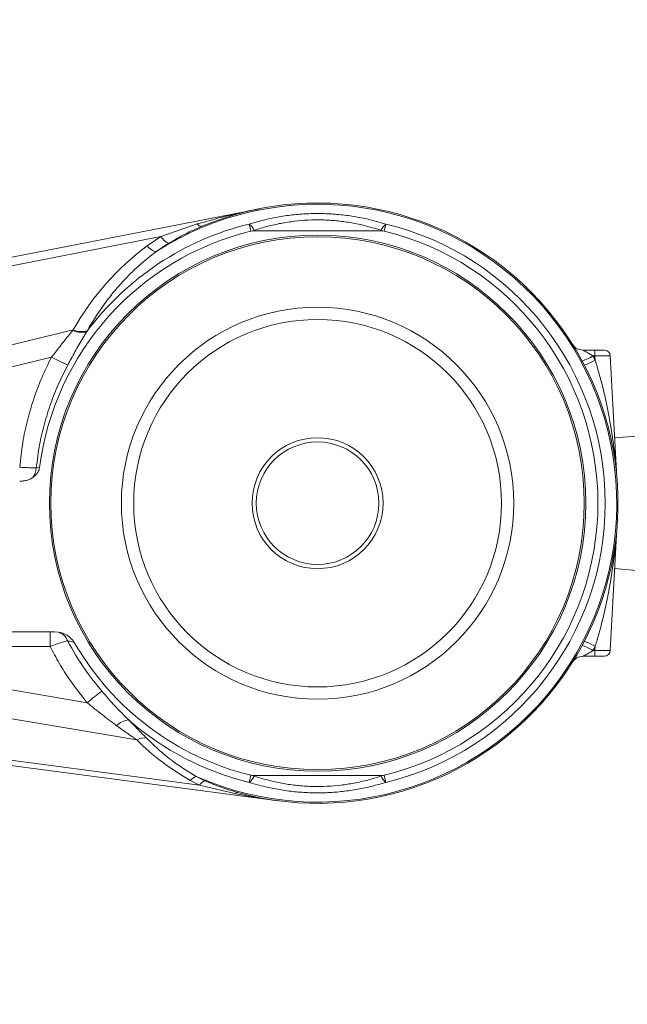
# Model space of a CAD drawing. Header units: millimetres. Extents: x 0 to 16820, y 0 to 11880.
# Tile 34 of 122: x 3584 to 3782, y 8051 to 8372. Entities that reach past the tile are written whole.
import ezdxf

# ---------------------------------------------------------------- set-up
doc = ezdxf.new("R2010")
doc.units = ezdxf.units.MM
doc.header["$LTSCALE"] = 20
doc.linetypes.add('PHANTOM', pattern=[12.7, 6.35, -1.27, 1.27, -1.27, 1.27, -1.27])
doc.styles.add('SLDTEXTSTYLE0', font='TXT', dxfattribs={"width": 0.605})
doc.dimstyles.new('SLDDIMSTYLE0', dxfattribs={"dimtxt": 140, "dimasz": 100, "dimexe": 0, "dimexo": 0.0625, "dimgap": 35, "dimtad": 1, "dimtoh": 1, "dimdec": 0, "dimrnd": 1e-09, "dimzin": 12, "dimdsep": 46, "dimtxsty": 'SLDTEXTSTYLE0', "dimsah": 1, "dimcen": 0.09, "dimadec": 0, "dimazin": 0, "dimtfac": 1, "dimtofl": 0, "dimtmove": 0, "dimatfit": 3, "dimfxl": 1, "dimfrac": 2, "dimtolj": 1, "dimtzin": 12, "dimarcsym": 0})

# ---------------------------------------------------------------- blocks, each defined once
blk = doc.blocks.new('*D5')
at = {"color": 7, "linetype": 'Continuous', "lineweight": 0}
for p, q in [((2720.78, 9015.29), (5150.78, 9015.29)), ((5120.78, 9015.29), (5120.78, 6644.47)), ((2871.03, 6644.47), (5150.78, 6644.47))]:
    blk.add_line(p, q, dxfattribs=at)
for points in [[(5120.78, 9015.29), (5105.78, 8915.29), (5135.78, 8915.29)], [(5120.78, 6644.47), (5135.78, 6744.47), (5105.78, 6744.47)]]:
    blk.add_solid(points, dxfattribs=at)
at = {"color": 7, "linetype": 'Continuous', "lineweight": 0, "insert": (4940.31, 7616), "char_height": 140, "attachment_point": 1, "rotation": 90, "style": 'SLDTEXTSTYLE0'}
blk.add_mtext('2371', dxfattribs=at)

msp = doc.modelspace()

# ---------------------------------------------------------------- linework, layer by layer
at = {"color": 7, "linetype": 'Continuous', "lineweight": 0}
for p, q in [((3573.04, 8293.19), (3661.91, 8310.63)), ((3660.53, 8303.43), (3660.03, 8303.42)), ((3660.53, 8303.43), (3701.03, 8303.43)), ((3701.54, 8303.42), (3701.03, 8303.43)), ((3767.32, 8264.47), (3771.27, 8264.47)), ((3771.27, 8264.47), (3774.26, 8264.47)), ((3776.26, 8262.57), (3778.24, 8224.81)), ((3784.83, 8236.39), (3777.67, 8235.76)), ((3778.24, 8204.12), (3776.26, 8166.36)), ((3777.67, 8193.17), (3784.83, 8192.54)), ((3566.68, 8172.47), (3594.9, 8172.47)), ((3596.16, 8172.38), (3594.9, 8172.47)), ((3771.27, 8164.47), (3767.32, 8164.47)), ((3774.26, 8164.47), (3771.27, 8164.47)), ((3668.01, 8117.3), (3512.53, 8137.74)), ((3660.03, 8125.51), (3660.53, 8125.51)), ((3660.53, 8125.51), (3701.03, 8125.51)), ((3701.03, 8125.51), (3701.54, 8125.51)), ((3654.28, 8120.13), (3654.7, 8120))]:
    msp.add_line(p, q, dxfattribs=at)
at = {"color": 8, "linetype": 'Continuous', "lineweight": 0}
for p, q in [((3629.61, 8301.54), (3641.54, 8305.63)), ((3659.05, 8303.3), (3658.48, 8305.61)), ((3703.08, 8305.61), (3702.52, 8303.3)), ((3629.61, 8301.54), (3573.35, 8290.5)), ((3625.17, 8298.5), (3629.61, 8301.54)), ((3660.09, 8303.56), (3660.53, 8303.43)), ((3701.03, 8303.43), (3701.48, 8303.56)), ((3632.18, 8299.33), (3627.99, 8296.56)), ((3569.07, 8263.27), (3601.09, 8271.08)), ((3600.91, 8270.86), (3601.09, 8271.08)), ((3605.67, 8270.78), (3605.52, 8270.5)), ((3593.97, 8262.15), (3568.71, 8255.99)), ((3771.27, 8262.57), (3770.62, 8262.57)), ((3771.27, 8262.57), (3771.27, 8264.47)), ((3771.34, 8261.2), (3771.27, 8262.57)), ((3589, 8225.98), (3590.07, 8226.07)), ((3593.49, 8172.47), (3593.49, 8167.73)), ((3593.49, 8167.73), (3566.68, 8167.73)), ((3770.62, 8166.36), (3771.27, 8166.36)), ((3771.27, 8166.36), (3771.34, 8167.74)), ((3771.27, 8166.36), (3771.27, 8164.47)), ((3551.46, 8158.49), (3605.64, 8149.31)), ((3621.78, 8137.2), (3554.25, 8148.65)), ((3512.29, 8139.51), (3642.25, 8122.43)), ((3642.25, 8122.43), (3639.25, 8123.98)), ((3641.2, 8125.25), (3644.04, 8123.87)), ((3658.48, 8123.32), (3659.05, 8125.64)), ((3660.53, 8125.51), (3660.09, 8125.38)), ((3701.48, 8125.38), (3701.03, 8125.51)), ((3702.52, 8125.64), (3703.08, 8123.32)), ((3653.76, 8119.64), (3642.25, 8122.43))]:
    msp.add_line(p, q, dxfattribs=at)
at = {"color": 7, "linetype": 'Continuous', "lineweight": 0}
for radius in [87.5, 87, 64, 59.99, 21.38, 20]:
    msp.add_circle((3680.78, 8214.47), radius, dxfattribs=at)
at = {"color": 7, "linetype": 'Continuous', "lineweight": 30}
msp.add_arc((2720.78, 7139.47), 1875.82, 300, 180, dxfattribs=at)
at = {"color": 7, "linetype": 'PHANTOM', "lineweight": 30}
msp.add_arc((2720.78, 7139.47), 1203.01, 352.93959, 127.06041, dxfattribs=at)
at = {"color": 8, "linetype": 'Continuous', "lineweight": 0}
for centre, radius, start, end in [((3680.78, 8214.47), 97.6, 246.0776, 122.7423), ((3680.78, 8214.47), 93.84, 103.7487, 143.3334), ((3642.9, 8306.52), 1.62, 213.1472, 275.2466), ((3655.03, 8301.25), 5.56, 24.4567, 51.6186), ((3706.54, 8301.25), 5.56, 128.3814, 155.5433), ((3680.78, 8214.47), 93.84, 283.7487, 76.2513), ((3634.89, 8305.08), 6.36, 213.886, 244.85), ((3674.69, 8296.49), 16.22, 154.1638, 154.692), ((3686.88, 8296.49), 16.22, 25.308, 25.8362), ((3630.26, 8302.89), 6.73, 220.7989, 250.2573), ((3603.69, 8276.73), 6.49, 244.6282, 286.3439), ((3603.77, 8276.88), 6.39, 245.2056, 287.2266), ((3634.39, 8338.77), 86.62, 242.1906, 246.0995), ((3759.77, 8280.71), 21.13, 290.2643, 300.8688), ((3680.78, 8214.26), 102, 27.3992, 28.2726), ((3760.84, 8279.36), 20.98, 289.33, 300.0165), ((3583.4, 8226.31), 5.61, 320.4731, 356.6746), ((3595.03, 8168.13), 4.4, 18.9361, 75.0286), ((3760.84, 8149.57), 20.98, 59.9835, 70.67), ((3759.77, 8148.22), 21.13, 59.1312, 69.7357), ((3680.78, 8214.68), 102, 331.7274, 332.6008), ((3664.66, 8079.96), 91.07, 126.5722, 130.3998), ((3620.26, 8136.29), 7.51, 98.545, 132.492), ((3680.78, 8214.47), 93.84, 228.9381, 256.2513), ((3624.2, 8132.78), 5.03, 81.0955, 118.6613), ((3642.55, 8121.03), 4.42, 107.7318, 138.2785), ((3645.56, 8120.16), 4.01, 112.2054, 145.4377), ((3655.03, 8127.68), 5.56, 308.3814, 335.5433), ((3674.69, 8132.44), 16.22, 205.308, 205.8362), ((3686.88, 8132.44), 16.22, 334.1638, 334.692), ((3706.54, 8127.68), 5.56, 204.4567, 231.6186), ((3654.56, 8118.93), 1.08, 82.7161, 138.5895)]:
    msp.add_arc(centre, radius, start, end, dxfattribs=at)
at = {"color": 7, "linetype": 'Continuous', "lineweight": 0}
for centre, radius, start, end in [((3680.78, 8214.47), 98, 254.565, 112.6482), ((3680.78, 8214.47), 91.45, 103.7487, 172.7111), ((3660.09, 8299.04), 4.38, 90.8433, 103.7487), ((3701.48, 8299.04), 4.38, 76.2513, 89.1567), ((3680.78, 8214.47), 91.45, 283.7487, 76.2513), ((3767.32, 8268.47), 4, 211.9657, 270), ((3774.26, 8262.47), 2, 3, 90), ((3782.24, 8225.02), 4, 183, 185.9406), ((3680.78, 8214.47), 91.45, 209.7964, 256.2513), ((3774.26, 8166.47), 2, 270, 357), ((3767.32, 8160.47), 4, 90, 148.0343), ((3660.09, 8129.89), 4.38, 256.2513, 269.1567), ((3701.48, 8129.89), 4.38, 270.8433, 283.7487)]:
    msp.add_arc(centre, radius, start, end, dxfattribs=at)
at = {"color": 8, "linetype": 'Continuous', "lineweight": 0}
for centre, major_axis, ratio, start_param, end_param in [((3678.21, 8225.95), (-19.68, 87.92), 0.984858, 0.416629, 0.828684), ((3771.26, 8262.47), (5, 0.1), 0.020885, 0.000657, 1.568714), ((3771.26, 8166.47), (5, -0.1), 0.020885, 4.714471, 6.282528), ((3678.05, 8197.44), (13.23, 82.35), 0.963826, 2.532348, 2.803585)]:
    msp.add_ellipse(centre, major_axis=major_axis, ratio=ratio, start_param=start_param, end_param=end_param, dxfattribs=at)
for points, knots in [([(3641.54, 8305.63), (3645.13, 8306.64), (3651.85, 8308.52), (3658.68, 8310), (3661.89, 8310.63), (3661.91, 8310.63)], [0, 0, 0, 0, 0.5318548, 0.9969305, 1, 1, 1, 1]), ([(3658.48, 8305.61), (3659.99, 8306.05), (3663, 8306.94), (3667.69, 8307.92), (3672.51, 8308.63), (3677.39, 8309.02), (3682.27, 8309.08), (3687.14, 8308.83), (3692.02, 8308.23), (3697.39, 8307.24), (3701.02, 8306.21), (3703.08, 8305.61)], [0, 0, 0, 0, 0.105357, 0.210702, 0.318726, 0.426741, 0.532403, 0.638067, 0.746913, 0.855773, 1, 1, 1, 1]), ([(3701.48, 8303.56), (3699.56, 8304.14), (3696.26, 8305.16), (3691.37, 8306.13), (3686.9, 8306.73), (3682.32, 8307.01), (3677.72, 8306.95), (3673.21, 8306.57), (3668.77, 8305.88), (3664.37, 8304.9), (3661.52, 8304), (3660.09, 8303.56)], [0, 0, 0, 0, 0.144941, 0.250112, 0.355267, 0.464105, 0.572941, 0.678015, 0.783103, 0.891541, 1, 1, 1, 1]), ([(3643.05, 8304.91), (3641.19, 8304.09), (3637.48, 8302.44), (3633.95, 8300.37), (3632.18, 8299.33)], [0, 0, 0, 0, 0.498441, 1, 1, 1, 1]), ([(3627.99, 8296.56), (3626.24, 8295.17), (3622.73, 8292.38), (3618.29, 8288.03), (3614.48, 8283.76), (3611.23, 8279.59), (3608.26, 8275.27), (3606.53, 8272.27), (3605.67, 8270.78)], [0, 0, 0, 0, 0.188284, 0.378099, 0.532247, 0.686404, 0.843198, 1, 1, 1, 1]), ([(3593.97, 8262.15), (3594.4, 8262.68), (3595.79, 8264.41), (3598.07, 8267.43), (3599.96, 8269.71), (3600.91, 8270.86)], [0, 0, 0, 0, 0.179073, 0.585714, 1, 1, 1, 1]), ([(3605.52, 8270.5), (3604.64, 8269.07), (3602.87, 8266.18), (3600.85, 8262.47), (3599.66, 8260.25), (3599.29, 8259.57)], [0, 0, 0, 0, 0.406606, 0.817689, 1, 1, 1, 1]), ([(3583.61, 8226.2), (3583.9, 8228.92), (3584.44, 8234.04), (3586.04, 8241.46), (3588.09, 8248.5), (3590.68, 8255.45), (3592.87, 8259.91), (3593.97, 8262.15)], [0, 0, 0, 0, 0.217466, 0.410159, 0.603996, 0.801391, 1, 1, 1, 1]), ([(3767.32, 8264.47), (3767.33, 8264.46), (3767.35, 8264.45), (3767.54, 8264.35), (3767.97, 8264.11), (3768.71, 8263.7), (3769.62, 8263.18), (3770.29, 8262.77), (3770.62, 8262.57)], [0, 0, 0, 0, 0.074103, 0.135603, 0.295365, 0.495721, 0.74993, 1, 1, 1, 1]), ([(3599.29, 8259.57), (3598.26, 8257.54), (3596.19, 8253.47), (3593.67, 8247.05), (3591.59, 8240.4), (3589.94, 8233.36), (3589.33, 8228.51), (3589, 8225.98)], [0, 0, 0, 0, 0.193146, 0.387385, 0.585049, 0.783894, 1, 1, 1, 1]), ([(3771.34, 8261.2), (3772.15, 8258.42), (3773.77, 8252.84), (3775.48, 8245.01), (3776.62, 8238.5), (3777.29, 8233.85), (3777.67, 8230.71), (3777.89, 8228.62), (3778.03, 8227.23), (3778.11, 8226.31), (3778.17, 8225.67), (3778.2, 8225.25), (3778.23, 8225), (3778.23, 8224.89), (3778.24, 8224.84), (3778.24, 8224.81), (3778.24, 8224.81), (3778.24, 8224.81)], [0, 0, 0, 0, 0.231963, 0.465619, 0.642661, 0.763279, 0.844256, 0.898147, 0.933865, 0.957509, 0.973169, 0.986967, 0.992709, 0.99522, 0.997665, 0.999081, 1, 1, 1, 1]), ([(3583.61, 8226.2), (3584.1, 8226.18), (3585.36, 8226.11), (3587.34, 8226.02), (3588.45, 8225.99), (3589, 8225.98)], [0, 0, 0, 0, 0.2396452, 0.6195892, 1, 1, 1, 1]), ([(3778.24, 8204.12), (3778.24, 8204.12), (3778.24, 8204.12), (3778.24, 8204.08), (3778.23, 8203.94), (3778.18, 8203.34), (3777.95, 8200.77), (3777.24, 8194.25), (3775.95, 8186.2), (3774.21, 8178.17), (3772.85, 8172.83), (3771.84, 8169.36), (3771.39, 8167.89), (3771.34, 8167.74)], [0, 0, 0, 0, 0.001344, 0.002601, 0.006521, 0.015346, 0.054509, 0.216971, 0.545306, 0.710632, 0.876394, 0.987243, 1, 1, 1, 1]), ([(3599.18, 8169.56), (3598.83, 8169.45), (3597.97, 8169.2), (3595.97, 8168.55), (3594.31, 8168), (3593.49, 8167.73)], [0, 0, 0, 0, 0.2693113, 0.6403238, 1, 1, 1, 1]), ([(3599.18, 8169.56), (3601.02, 8166.35), (3604.32, 8160.57), (3608.52, 8155.4), (3610.4, 8153.09)], [0, 0, 0, 0, 0.553601, 1, 1, 1, 1]), ([(3601.42, 8169.02), (3601.18, 8169.08), (3600.34, 8169.29), (3599.66, 8169.44), (3599.18, 8169.56)], [0, 0, 0, 0, 0.286417, 1, 1, 1, 1]), ([(3605.64, 8149.31), (3603.67, 8151.79), (3600.4, 8155.93), (3596.45, 8162.16), (3594.48, 8165.87), (3593.49, 8167.73)], [0, 0, 0, 0, 0.4299285, 0.7143495, 1, 1, 1, 1]), ([(3770.62, 8166.36), (3770.21, 8166.11), (3769.42, 8165.63), (3768.4, 8165.05), (3767.73, 8164.69), (3767.43, 8164.53), (3767.33, 8164.47), (3767.32, 8164.47), (3767.32, 8164.47)], [0, 0, 0, 0, 0.310019, 0.601671, 0.797653, 0.887774, 0.959315, 1, 1, 1, 1]), ([(3610.4, 8153.09), (3611.8, 8151.47), (3614.62, 8148.22), (3617.63, 8145.22), (3619.15, 8143.71)], [0, 0, 0, 0, 0.49807, 1, 1, 1, 1]), ([(3615.19, 8141.82), (3613.6, 8143.02), (3610.39, 8145.42), (3607.23, 8148.01), (3605.64, 8149.31)], [0, 0, 0, 0, 0.497236, 1, 1, 1, 1]), ([(3619.15, 8143.71), (3620.15, 8142.68), (3622.16, 8140.61), (3624.03, 8138.71), (3624.97, 8137.76)], [0, 0, 0, 0, 0.496744, 1, 1, 1, 1]), ([(3621.78, 8137.2), (3620.71, 8137.95), (3618.55, 8139.44), (3616.31, 8141.03), (3615.19, 8141.82)], [0, 0, 0, 0, 0.497773, 1, 1, 1, 1]), ([(3624.97, 8137.76), (3626.4, 8136.37), (3629.26, 8133.58), (3634.59, 8129.3), (3638.83, 8126.7), (3641.2, 8125.25)], [0, 0, 0, 0, 0.303588, 0.609736, 1, 1, 1, 1]), ([(3644.04, 8123.87), (3645.77, 8123.12), (3649.12, 8121.68), (3652.61, 8120.64), (3654.28, 8120.13)], [0, 0, 0, 0, 0.518593, 1, 1, 1, 1]), ([(3660.09, 8125.38), (3662, 8124.79), (3665.3, 8123.77), (3670.2, 8122.8), (3674.67, 8122.2), (3679.25, 8121.93), (3683.85, 8121.98), (3688.36, 8122.36), (3692.8, 8123.05), (3697.2, 8124.03), (3700.05, 8124.93), (3701.48, 8125.38)], [0, 0, 0, 0, 0.144941, 0.250112, 0.355267, 0.464105, 0.572941, 0.678015, 0.783103, 0.891541, 1, 1, 1, 1]), ([(3703.08, 8123.32), (3701.58, 8122.88), (3698.57, 8122), (3693.88, 8121.01), (3689.06, 8120.3), (3684.17, 8119.91), (3679.3, 8119.85), (3674.42, 8120.11), (3669.55, 8120.7), (3664.17, 8121.69), (3660.55, 8122.73), (3658.48, 8123.32)], [0, 0, 0, 0, 0.105357, 0.210702, 0.318726, 0.426741, 0.532403, 0.638067, 0.746913, 0.855773, 1, 1, 1, 1]), ([(3668.01, 8117.3), (3667.99, 8117.3), (3667.15, 8117.41), (3662.38, 8118.06), (3657.66, 8118.93), (3653.76, 8119.64)], [0, 0, 0, 0, 0.004461, 0.176255, 1, 1, 1, 1])]:
    msp.add_open_spline(points, degree=3, knots=knots, dxfattribs=at)
at = {"color": 7, "linetype": 'Continuous', "lineweight": 0}
for points, knots in [([(3587.73, 8222.74), (3588.27, 8223.18), (3589.17, 8223.91), (3589.89, 8225.15), (3590.02, 8225.83), (3590.07, 8226.07)], [0, 0, 0, 0, 0.500204, 0.826281, 1, 1, 1, 1]), ([(3583.61, 8221.66), (3584.13, 8221.68), (3585.19, 8221.72), (3586.61, 8222.07), (3587.4, 8222.54), (3587.73, 8222.74)], [0, 0, 0, 0, 0.361764, 0.735585, 1, 1, 1, 1]), ([(3778.26, 8204.31), (3778.26, 8204.3), (3778.25, 8204.28), (3778.25, 8204.26), (3778.25, 8204.25), (3778.25, 8204.25)], [0, 0, 0, 0, 0.467379, 0.792442, 1, 1, 1, 1]), ([(3601.42, 8169.02), (3601, 8169.57), (3600, 8170.86), (3598.07, 8171.94), (3596.66, 8172.26), (3596.16, 8172.38)], [0, 0, 0, 0, 0.324288, 0.758291, 1, 1, 1, 1])]:
    msp.add_open_spline(points, degree=3, knots=knots, dxfattribs=at)

# ---------------------------------------------------------------- dimensions: what is measured, and where the dimension line sits
dim = msp.add_linear_dim(base=(5120.78, 6644.47), p1=(2720.78, 9015.29), p2=(2871.03, 6644.47), angle=90, dimstyle='SLDDIMSTYLE0', dxfattribs=at)
dim.commit()
dim.dimension.update_dxf_attribs({"geometry": '*D5', "text_midpoint": (5120.78, 7829.88), "dimtype": 160})

doc.saveas('drawing.dxf')
